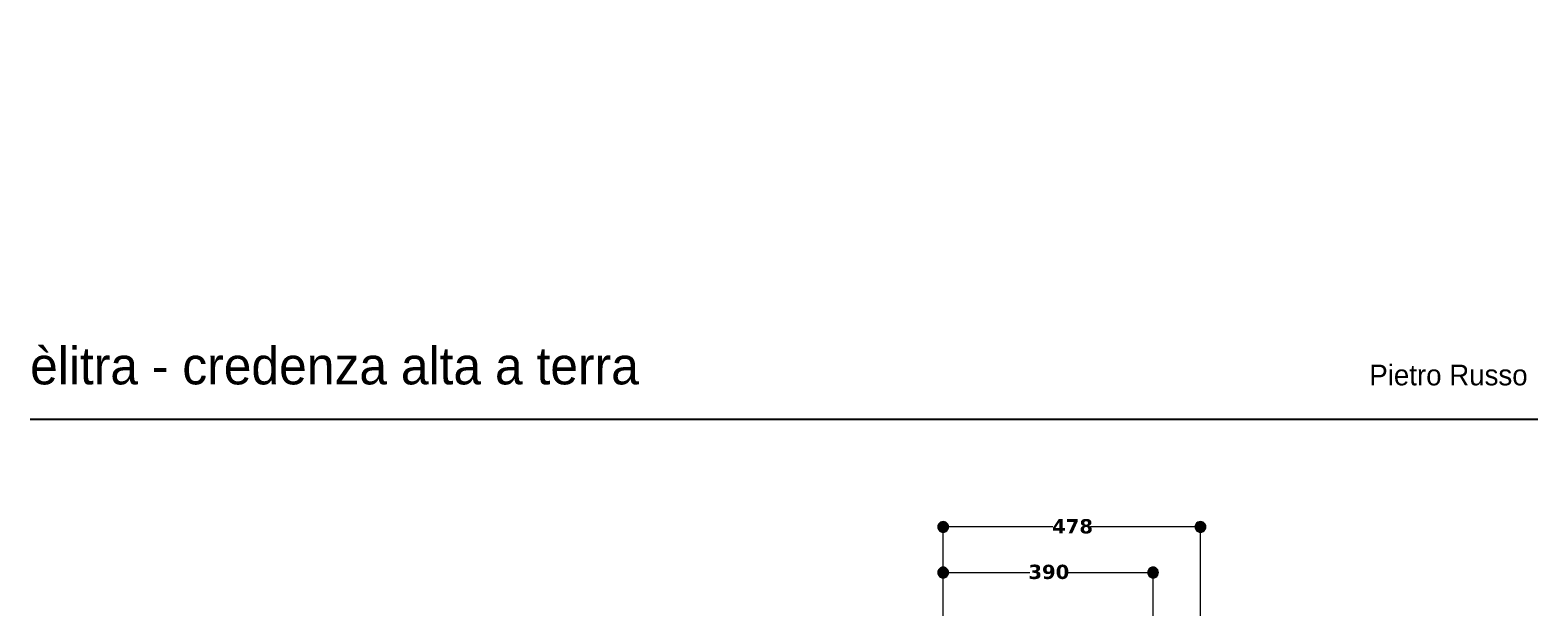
# Model space of a CAD drawing. Header units: millimetres. Extents: x 10 to 196, y -4 to 305.
# Tile 14 of 14: x 10 to 192, y 235 to 305. Entities that reach past the tile are written whole.
import ezdxf

# ---------------------------------------------------------------- set-up
doc = ezdxf.new("R2010")
doc.units = ezdxf.units.MM
doc.header["$MEASUREMENT"] = 0
doc.layers.add('Quote', color=7, linetype='Continuous', lineweight=0)

# ---------------------------------------------------------------- blocks, each defined once
blk = doc.blocks.new('Block_4')
at = {"layer": 'Quote'}
h = blk.add_hatch(color=7, dxfattribs=at)
h.dxf.hatch_style = 2
h.paths.add_polyline_path([(119.96, 239.03), (119.98, 238.87), (120.05, 238.71), (120.15, 238.57), (120.28, 238.47), (120.44, 238.41), (120.61, 238.38), (120.78, 238.41), (120.93, 238.47), (121.07, 238.57), (121.17, 238.71), (121.24, 238.87), (121.26, 239.03), (121.24, 239.2), (121.17, 239.36), (121.07, 239.49), (120.93, 239.6), (120.78, 239.66), (120.61, 239.68), (120.44, 239.66), (120.28, 239.6), (120.15, 239.49), (120.05, 239.36), (119.98, 239.2), (119.96, 239.03)])
h = blk.add_hatch(color=7, dxfattribs=at)
h.dxf.hatch_style = 2
h.paths.add_polyline_path([(146.61, 239.03), (146.59, 239.2), (146.52, 239.36), (146.42, 239.49), (146.28, 239.6), (146.13, 239.66), (145.96, 239.68), (145.79, 239.66), (145.63, 239.6), (145.5, 239.49), (145.4, 239.36), (145.33, 239.2), (145.31, 239.03), (145.33, 238.87), (145.4, 238.71), (145.5, 238.57), (145.63, 238.47), (145.79, 238.41), (145.96, 238.38), (146.13, 238.41), (146.28, 238.47), (146.42, 238.57), (146.52, 238.71), (146.59, 238.87), (146.61, 239.03)])
at = {"layer": 'Quote', "color": 7, "lineweight": 9}
for p, q in [((120.61, 233.04), (120.61, 239.04)), ((120.61, 239.03), (131.06, 239.03)), ((135.53, 239.03), (145.96, 239.03)), ((145.96, 233.04), (145.96, 239.04))]:
    blk.add_line(p, q, dxfattribs=at)
at = {"layer": 'Quote'}
for points in [[(119.96, 239.03), (119.98, 238.87), (120.05, 238.71), (120.15, 238.57), (120.28, 238.47), (120.44, 238.41), (120.61, 238.38), (120.78, 238.41), (120.93, 238.47), (121.07, 238.57), (121.17, 238.71), (121.24, 238.87), (121.26, 239.03), (121.24, 239.2), (121.17, 239.36), (121.07, 239.49), (120.93, 239.6), (120.78, 239.66), (120.61, 239.68), (120.44, 239.66), (120.28, 239.6), (120.15, 239.49), (120.05, 239.36), (119.98, 239.2), (119.96, 239.03)], [(146.61, 239.03), (146.59, 239.2), (146.52, 239.36), (146.42, 239.49), (146.28, 239.6), (146.13, 239.66), (145.96, 239.68), (145.79, 239.66), (145.63, 239.6), (145.5, 239.49), (145.4, 239.36), (145.33, 239.2), (145.31, 239.03), (145.33, 238.87), (145.4, 238.71), (145.5, 238.57), (145.63, 238.47), (145.79, 238.41), (145.96, 238.38), (146.13, 238.41), (146.28, 238.47), (146.42, 238.57), (146.52, 238.71), (146.59, 238.87), (146.61, 239.03)]]:
    blk.add_lwpolyline(points, dxfattribs=at)
at = {"layer": 'Quote', "insert": (130.91, 238.22), "char_height": 0.2, "attachment_point": 7}
blk.add_mtext('\\C7;\\FVerdana Bold|b1|i0|c1;\\H1.720892;\\W1.000000;390', dxfattribs=at)
blk = doc.blocks.new('Block_5')
at = {"layer": 'Quote'}
h = blk.add_hatch(color=7, dxfattribs=at)
h.dxf.hatch_style = 2
h.paths.add_polyline_path([(119.96, 244.54), (119.98, 244.37), (120.05, 244.21), (120.15, 244.08), (120.28, 243.97), (120.44, 243.91), (120.61, 243.89), (120.78, 243.91), (120.93, 243.97), (121.07, 244.08), (121.17, 244.21), (121.24, 244.37), (121.26, 244.54), (121.24, 244.7), (121.17, 244.86), (121.07, 245), (120.93, 245.1), (120.78, 245.16), (120.61, 245.19), (120.44, 245.16), (120.28, 245.1), (120.15, 245), (120.05, 244.86), (119.98, 244.7), (119.96, 244.54)])
h = blk.add_hatch(color=7, dxfattribs=at)
h.dxf.hatch_style = 2
h.paths.add_polyline_path([(152.33, 244.54), (152.31, 244.7), (152.24, 244.86), (152.14, 245), (152, 245.1), (151.85, 245.16), (151.68, 245.19), (151.51, 245.16), (151.35, 245.1), (151.22, 245), (151.12, 244.86), (151.05, 244.7), (151.03, 244.54), (151.05, 244.37), (151.12, 244.21), (151.22, 244.08), (151.35, 243.97), (151.51, 243.91), (151.68, 243.89), (151.85, 243.91), (152, 243.97), (152.14, 244.08), (152.24, 244.21), (152.31, 244.37), (152.33, 244.54)])
at = {"layer": 'Quote', "color": 7, "lineweight": 9}
for p, q in [((120.61, 213.28), (120.61, 244.55)), ((133.86, 244.54), (120.61, 244.54)), ((151.68, 244.54), (138.41, 244.54)), ((151.68, 213.28), (151.68, 244.55))]:
    blk.add_line(p, q, dxfattribs=at)
at = {"layer": 'Quote'}
for points in [[(119.96, 244.54), (119.98, 244.37), (120.05, 244.21), (120.15, 244.08), (120.28, 243.97), (120.44, 243.91), (120.61, 243.89), (120.78, 243.91), (120.93, 243.97), (121.07, 244.08), (121.17, 244.21), (121.24, 244.37), (121.26, 244.54), (121.24, 244.7), (121.17, 244.86), (121.07, 245), (120.93, 245.1), (120.78, 245.16), (120.61, 245.19), (120.44, 245.16), (120.28, 245.1), (120.15, 245), (120.05, 244.86), (119.98, 244.7), (119.96, 244.54)], [(152.33, 244.54), (152.31, 244.7), (152.24, 244.86), (152.14, 245), (152, 245.1), (151.85, 245.16), (151.68, 245.19), (151.51, 245.16), (151.35, 245.1), (151.22, 245), (151.12, 244.86), (151.05, 244.7), (151.03, 244.54), (151.05, 244.37), (151.12, 244.21), (151.22, 244.08), (151.35, 243.97), (151.51, 243.91), (151.68, 243.89), (151.85, 243.91), (152, 243.97), (152.14, 244.08), (152.24, 244.21), (152.31, 244.37), (152.33, 244.54)]]:
    blk.add_lwpolyline(points, dxfattribs=at)
at = {"layer": 'Quote', "insert": (133.77, 243.72), "char_height": 0.2, "attachment_point": 7}
blk.add_mtext('\\C7;\\FVerdana Bold|b1|i0|c1;\\H1.720892;\\W1.000000;478', dxfattribs=at)
blk = doc.blocks.new('Block_0')
at = {"layer": 'Quote'}
for name in ['Block_5', 'Block_4']:
    blk.add_blockref(name, (0, 0), dxfattribs=at)

msp = doc.modelspace()

# ---------------------------------------------------------------- linework, layer by layer
at = {"layer": 'Quote', "color": 7, "lineweight": 25}
msp.add_line((10.35, 257.55), (192.42, 257.55), dxfattribs=at)

# ---------------------------------------------------------------- block references
at = {"layer": 'Quote'}
msp.add_blockref('Block_0', (0, 0), dxfattribs=at)

# ---------------------------------------------------------------- texts
at = {"layer": 'Quote', "char_height": 0.2, "attachment_point": 7}
for s, insert in [('\\C7;\\FPlain Regular|b0|i0|c1;\\H4.495800;\\W1.000000;èlitra - credenza alta a terra', (10.35, 261.68)), ('\\C7;\\FPlain Regular|b0|i0|c1;\\H2.497667;\\W1.000000;Pietro Russo', (172.07, 261.59))]:
    msp.add_mtext(s, dxfattribs=dict(at, insert=insert))

doc.saveas('drawing.dxf')
